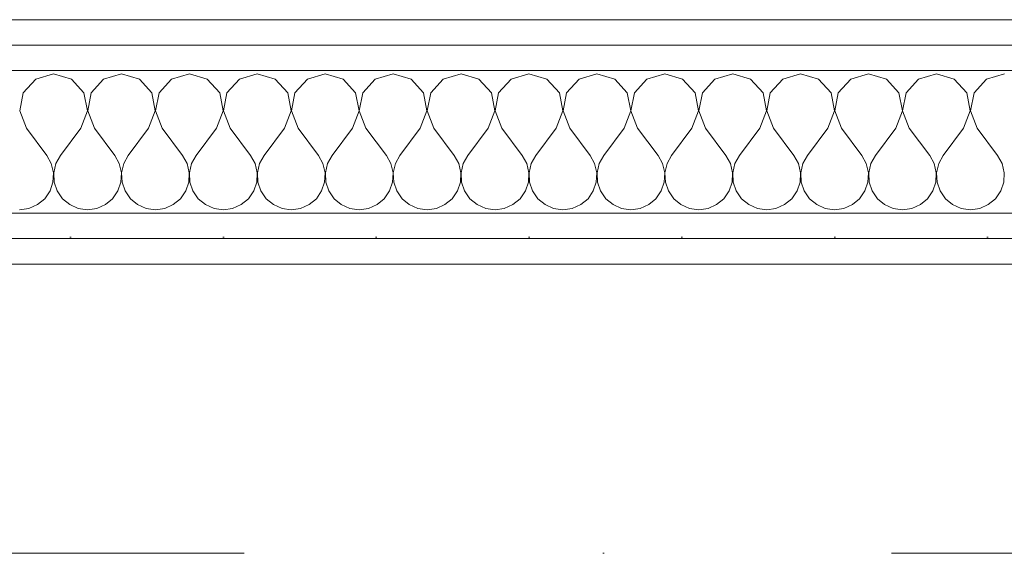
# Model space of a CAD drawing. Header units: millimetres. Extents: x -2532 to 181134, y -4151 to 53885.
# Tile 178 of 220: x 33500 to 33983, y 4045 to 4307. Entities that reach past the tile are written whole.
import ezdxf
from ezdxf.enums import TextEntityAlignment as Align

# ---------------------------------------------------------------- set-up
doc = ezdxf.new("R2010")
doc.units = ezdxf.units.MM
doc.header["$MEASUREMENT"] = 0
doc.linetypes.add('Dot & Dashed', pattern=[670.277762, 352.777767, -176.388884, 0, -141.111112])
doc.linetypes.add('Wipeout_Contour', pattern=[1000, 0, -1000])
doc.layers.add('AR - Teljed', color=7, linetype='Continuous')
doc.layers.add('New_AR - Seinad SS 2', color=7, linetype='Continuous')
doc.layers.add('AR - Teljed_Pen_No__4', color=8, linetype='Continuous', lineweight=13)
doc.layers.add('New_AR - Seinad SS 2_Pen_No__207', color=5, linetype='Continuous', lineweight=13)
doc.styles.add('GENERATED_STYLE_1', font='txt')
pattern_1 = [(0, (0, 0), (0, 75), [0, -75])]

# ---------------------------------------------------------------- blocks, each defined once
blk = doc.blocks.new('*X889')
at = {"layer": 'New_AR - Seinad SS 2_Pen_No__207', "linetype": 'Continuous'}
for p, q in [((33507.9, 4277.77), (33501.76, 4271.05)), ((33516.67, 4280.26), (33507.9, 4277.77)), ((33525.43, 4277.77), (33516.67, 4280.26)), ((33531.57, 4271.05), (33525.43, 4277.77)), ((33541.24, 4277.77), (33535.09, 4271.05)), ((33550, 4280.26), (33541.24, 4277.77)), ((33558.76, 4277.77), (33550, 4280.26)), ((33564.91, 4271.05), (33558.76, 4277.77)), ((33574.57, 4277.77), (33568.43, 4271.05)), ((33583.33, 4280.26), (33574.57, 4277.77)), ((33592.1, 4277.77), (33583.33, 4280.26)), ((33598.24, 4271.05), (33592.1, 4277.77)), ((33607.9, 4277.77), (33601.76, 4271.05)), ((33616.67, 4280.26), (33607.9, 4277.77)), ((33625.43, 4277.77), (33616.67, 4280.26)), ((33631.57, 4271.05), (33625.43, 4277.77)), ((33641.24, 4277.77), (33635.09, 4271.05)), ((33650, 4280.26), (33641.24, 4277.77)), ((33658.76, 4277.77), (33650, 4280.26)), ((33664.91, 4271.05), (33658.76, 4277.77)), ((33674.57, 4277.77), (33668.43, 4271.05)), ((33683.33, 4280.26), (33674.57, 4277.77)), ((33692.1, 4277.77), (33683.33, 4280.26)), ((33698.24, 4271.05), (33692.1, 4277.77)), ((33707.9, 4277.77), (33701.76, 4271.05)), ((33716.67, 4280.26), (33707.9, 4277.77)), ((33725.43, 4277.77), (33716.67, 4280.26)), ((33731.57, 4271.05), (33725.43, 4277.77)), ((33741.24, 4277.77), (33735.09, 4271.05)), ((33750, 4280.26), (33741.24, 4277.77)), ((33758.76, 4277.77), (33750, 4280.26)), ((33764.91, 4271.05), (33758.76, 4277.77)), ((33774.57, 4277.77), (33768.43, 4271.05)), ((33783.33, 4280.26), (33774.57, 4277.77)), ((33792.1, 4277.77), (33783.33, 4280.26)), ((33798.24, 4271.05), (33792.1, 4277.77)), ((33807.9, 4277.77), (33801.76, 4271.05)), ((33816.67, 4280.26), (33807.9, 4277.77)), ((33825.43, 4277.77), (33816.67, 4280.26)), ((33831.57, 4271.05), (33825.43, 4277.77)), ((33841.24, 4277.77), (33835.09, 4271.05)), ((33850, 4280.26), (33841.24, 4277.77)), ((33858.76, 4277.77), (33850, 4280.26)), ((33864.91, 4271.05), (33858.76, 4277.77)), ((33874.57, 4277.77), (33868.43, 4271.05)), ((33883.33, 4280.26), (33874.57, 4277.77)), ((33892.1, 4277.77), (33883.33, 4280.26)), ((33898.24, 4271.05), (33892.1, 4277.77)), ((33907.9, 4277.77), (33901.76, 4271.05)), ((33916.67, 4280.26), (33907.9, 4277.77)), ((33925.43, 4277.77), (33916.67, 4280.26)), ((33931.57, 4271.05), (33925.43, 4277.77)), ((33941.24, 4277.77), (33935.09, 4271.05)), ((33950, 4280.26), (33941.24, 4277.77)), ((33958.76, 4277.77), (33950, 4280.26)), ((33964.91, 4271.05), (33958.76, 4277.77)), ((33974.57, 4277.77), (33968.43, 4271.05)), ((33983.33, 4280.26), (33974.57, 4277.77)), ((33501.76, 4271.05), (33500.07, 4262.1)), ((33533.27, 4262.1), (33531.57, 4271.05)), ((33535.09, 4271.05), (33533.4, 4262.1)), ((33566.6, 4262.1), (33564.91, 4271.05)), ((33568.43, 4271.05), (33566.73, 4262.1)), ((33599.93, 4262.1), (33598.24, 4271.05)), ((33601.76, 4271.05), (33600.07, 4262.1)), ((33633.27, 4262.1), (33631.57, 4271.05)), ((33635.09, 4271.05), (33633.4, 4262.1)), ((33666.6, 4262.1), (33664.91, 4271.05)), ((33668.43, 4271.05), (33666.73, 4262.1)), ((33699.93, 4262.1), (33698.24, 4271.05)), ((33701.76, 4271.05), (33700.07, 4262.1)), ((33733.27, 4262.1), (33731.57, 4271.05)), ((33735.09, 4271.05), (33733.4, 4262.1)), ((33766.6, 4262.1), (33764.91, 4271.05)), ((33768.43, 4271.05), (33766.73, 4262.1)), ((33799.93, 4262.1), (33798.24, 4271.05)), ((33801.76, 4271.05), (33800.07, 4262.1)), ((33833.27, 4262.1), (33831.57, 4271.05)), ((33835.09, 4271.05), (33833.4, 4262.1)), ((33866.6, 4262.1), (33864.91, 4271.05)), ((33868.43, 4271.05), (33866.73, 4262.1)), ((33899.93, 4262.1), (33898.24, 4271.05)), ((33901.76, 4271.05), (33900.07, 4262.1)), ((33933.27, 4262.1), (33931.57, 4271.05)), ((33935.09, 4271.05), (33933.4, 4262.1)), ((33966.6, 4262.1), (33964.91, 4271.05)), ((33968.43, 4271.05), (33966.73, 4262.1)), ((33500.07, 4262.1), (33503.33, 4253.59)), ((33530, 4253.59), (33533.27, 4262.1)), ((33533.4, 4262.1), (33536.67, 4253.59)), ((33563.33, 4253.59), (33566.6, 4262.1)), ((33566.73, 4262.1), (33570, 4253.59)), ((33596.67, 4253.59), (33599.93, 4262.1)), ((33600.07, 4262.1), (33603.33, 4253.59)), ((33630, 4253.59), (33633.27, 4262.1)), ((33633.4, 4262.1), (33636.67, 4253.59)), ((33663.33, 4253.59), (33666.6, 4262.1)), ((33666.73, 4262.1), (33670, 4253.59)), ((33696.67, 4253.59), (33699.93, 4262.1)), ((33700.07, 4262.1), (33703.33, 4253.59)), ((33730, 4253.59), (33733.27, 4262.1)), ((33733.4, 4262.1), (33736.67, 4253.59)), ((33763.33, 4253.59), (33766.6, 4262.1)), ((33766.73, 4262.1), (33770, 4253.59)), ((33796.67, 4253.59), (33799.93, 4262.1)), ((33800.07, 4262.1), (33803.33, 4253.59)), ((33830, 4253.59), (33833.27, 4262.1)), ((33833.4, 4262.1), (33836.67, 4253.59)), ((33863.33, 4253.59), (33866.6, 4262.1)), ((33866.73, 4262.1), (33870, 4253.59)), ((33896.67, 4253.59), (33899.93, 4262.1)), ((33900.07, 4262.1), (33903.33, 4253.59)), ((33930, 4253.59), (33933.27, 4262.1)), ((33933.4, 4262.1), (33936.67, 4253.59)), ((33963.33, 4253.59), (33966.6, 4262.1)), ((33966.73, 4262.1), (33970, 4253.59)), ((33503.33, 4253.59), (33513.33, 4240.26)), ((33530, 4253.59), (33520, 4240.26)), ((33536.67, 4253.59), (33546.67, 4240.26)), ((33563.33, 4253.59), (33553.33, 4240.26)), ((33570, 4253.59), (33580, 4240.26)), ((33596.67, 4253.59), (33586.67, 4240.26)), ((33603.33, 4253.59), (33613.33, 4240.26)), ((33630, 4253.59), (33620, 4240.26)), ((33636.67, 4253.59), (33646.67, 4240.26)), ((33663.33, 4253.59), (33653.33, 4240.26)), ((33670, 4253.59), (33680, 4240.26)), ((33696.67, 4253.59), (33686.67, 4240.26)), ((33703.33, 4253.59), (33713.33, 4240.26)), ((33730, 4253.59), (33720, 4240.26)), ((33736.67, 4253.59), (33746.67, 4240.26)), ((33763.33, 4253.59), (33753.33, 4240.26)), ((33770, 4253.59), (33780, 4240.26)), ((33796.67, 4253.59), (33786.67, 4240.26)), ((33803.33, 4253.59), (33813.33, 4240.26)), ((33830, 4253.59), (33820, 4240.26)), ((33836.67, 4253.59), (33846.67, 4240.26)), ((33863.33, 4253.59), (33853.33, 4240.26)), ((33870, 4253.59), (33880, 4240.26)), ((33896.67, 4253.59), (33886.67, 4240.26)), ((33903.33, 4253.59), (33913.33, 4240.26)), ((33930, 4253.59), (33920, 4240.26)), ((33936.67, 4253.59), (33946.67, 4240.26)), ((33963.33, 4253.59), (33953.33, 4240.26)), ((33970, 4253.59), (33980, 4240.26)), ((33515.56, 4236.24), (33513.33, 4240.26)), ((33520, 4240.26), (33517.77, 4236.24)), ((33548.89, 4236.24), (33546.67, 4240.26)), ((33553.33, 4240.26), (33551.11, 4236.24)), ((33582.23, 4236.24), (33580, 4240.26)), ((33586.67, 4240.26), (33584.44, 4236.24)), ((33615.56, 4236.24), (33613.33, 4240.26)), ((33620, 4240.26), (33617.77, 4236.24)), ((33648.89, 4236.24), (33646.67, 4240.26)), ((33653.33, 4240.26), (33651.11, 4236.24)), ((33682.23, 4236.24), (33680, 4240.26)), ((33686.67, 4240.26), (33684.44, 4236.24)), ((33715.56, 4236.24), (33713.33, 4240.26)), ((33720, 4240.26), (33717.77, 4236.24)), ((33748.89, 4236.24), (33746.67, 4240.26)), ((33753.33, 4240.26), (33751.11, 4236.24)), ((33782.23, 4236.24), (33780, 4240.26)), ((33786.67, 4240.26), (33784.44, 4236.24)), ((33815.56, 4236.24), (33813.33, 4240.26)), ((33820, 4240.26), (33817.77, 4236.24)), ((33848.89, 4236.24), (33846.67, 4240.26)), ((33853.33, 4240.26), (33851.11, 4236.24)), ((33882.23, 4236.24), (33880, 4240.26)), ((33886.67, 4240.26), (33884.44, 4236.24)), ((33915.56, 4236.24), (33913.33, 4240.26)), ((33920, 4240.26), (33917.77, 4236.24)), ((33948.89, 4236.24), (33946.67, 4240.26)), ((33953.33, 4240.26), (33951.11, 4236.24)), ((33982.23, 4236.24), (33980, 4240.26)), ((33516.6, 4231.76), (33515.56, 4236.24)), ((33517.77, 4236.24), (33516.73, 4231.76)), ((33549.93, 4231.76), (33548.89, 4236.24)), ((33551.11, 4236.24), (33550.07, 4231.76)), ((33583.27, 4231.76), (33582.23, 4236.24)), ((33584.44, 4236.24), (33583.4, 4231.76)), ((33616.6, 4231.76), (33615.56, 4236.24)), ((33617.77, 4236.24), (33616.73, 4231.76)), ((33649.93, 4231.76), (33648.89, 4236.24)), ((33651.11, 4236.24), (33650.07, 4231.76)), ((33683.27, 4231.76), (33682.23, 4236.24)), ((33684.44, 4236.24), (33683.4, 4231.76)), ((33716.6, 4231.76), (33715.56, 4236.24)), ((33717.77, 4236.24), (33716.73, 4231.76)), ((33749.93, 4231.76), (33748.89, 4236.24)), ((33751.11, 4236.24), (33750.07, 4231.76)), ((33783.27, 4231.76), (33782.23, 4236.24)), ((33784.44, 4236.24), (33783.4, 4231.76)), ((33816.6, 4231.76), (33815.56, 4236.24)), ((33817.77, 4236.24), (33816.73, 4231.76)), ((33849.93, 4231.76), (33848.89, 4236.24)), ((33851.11, 4236.24), (33850.07, 4231.76)), ((33883.27, 4231.76), (33882.23, 4236.24)), ((33884.44, 4236.24), (33883.4, 4231.76)), ((33916.6, 4231.76), (33915.56, 4236.24)), ((33917.77, 4236.24), (33916.73, 4231.76)), ((33949.93, 4231.76), (33948.89, 4236.24)), ((33951.11, 4236.24), (33950.07, 4231.76)), ((33983.27, 4231.76), (33982.23, 4236.24)), ((33516.38, 4227.17), (33516.6, 4231.76)), ((33516.73, 4231.76), (33516.96, 4227.17)), ((33549.71, 4227.17), (33549.93, 4231.76)), ((33550.07, 4231.76), (33550.29, 4227.17)), ((33583.04, 4227.17), (33583.27, 4231.76)), ((33583.4, 4231.76), (33583.62, 4227.17)), ((33616.38, 4227.17), (33616.6, 4231.76)), ((33616.73, 4231.76), (33616.96, 4227.17)), ((33649.71, 4227.17), (33649.93, 4231.76)), ((33650.07, 4231.76), (33650.29, 4227.17)), ((33683.04, 4227.17), (33683.27, 4231.76)), ((33683.4, 4231.76), (33683.62, 4227.17)), ((33716.38, 4227.17), (33716.6, 4231.76)), ((33716.73, 4231.76), (33716.96, 4227.17)), ((33749.71, 4227.17), (33749.93, 4231.76)), ((33750.07, 4231.76), (33750.29, 4227.17)), ((33783.04, 4227.17), (33783.27, 4231.76)), ((33783.4, 4231.76), (33783.62, 4227.17)), ((33816.38, 4227.17), (33816.6, 4231.76)), ((33816.73, 4231.76), (33816.96, 4227.17)), ((33849.71, 4227.17), (33849.93, 4231.76)), ((33850.07, 4231.76), (33850.29, 4227.17)), ((33883.04, 4227.17), (33883.27, 4231.76)), ((33883.4, 4231.76), (33883.62, 4227.17)), ((33916.38, 4227.17), (33916.6, 4231.76)), ((33916.73, 4231.76), (33916.96, 4227.17)), ((33949.71, 4227.17), (33949.93, 4231.76)), ((33950.07, 4231.76), (33950.29, 4227.17)), ((33983.04, 4227.17), (33983.27, 4231.76)), ((33514.91, 4222.81), (33516.38, 4227.17)), ((33516.96, 4227.17), (33518.43, 4222.81)), ((33548.24, 4222.81), (33549.71, 4227.17)), ((33550.29, 4227.17), (33551.76, 4222.81)), ((33581.57, 4222.81), (33583.04, 4227.17)), ((33583.62, 4227.17), (33585.09, 4222.81)), ((33614.91, 4222.81), (33616.38, 4227.17)), ((33616.96, 4227.17), (33618.43, 4222.81)), ((33648.24, 4222.81), (33649.71, 4227.17)), ((33650.29, 4227.17), (33651.76, 4222.81)), ((33681.57, 4222.81), (33683.04, 4227.17)), ((33683.62, 4227.17), (33685.09, 4222.81)), ((33714.91, 4222.81), (33716.38, 4227.17)), ((33716.96, 4227.17), (33718.43, 4222.81)), ((33748.24, 4222.81), (33749.71, 4227.17)), ((33750.29, 4227.17), (33751.76, 4222.81)), ((33781.57, 4222.81), (33783.04, 4227.17)), ((33783.62, 4227.17), (33785.09, 4222.81)), ((33814.91, 4222.81), (33816.38, 4227.17)), ((33816.96, 4227.17), (33818.43, 4222.81)), ((33848.24, 4222.81), (33849.71, 4227.17)), ((33850.29, 4227.17), (33851.76, 4222.81)), ((33881.57, 4222.81), (33883.04, 4227.17)), ((33883.62, 4227.17), (33885.09, 4222.81)), ((33914.91, 4222.81), (33916.38, 4227.17)), ((33916.96, 4227.17), (33918.43, 4222.81)), ((33948.24, 4222.81), (33949.71, 4227.17)), ((33950.29, 4227.17), (33951.76, 4222.81)), ((33981.57, 4222.81), (33983.04, 4227.17)), ((33508.76, 4216.08), (33512.3, 4219.02)), ((33512.3, 4219.02), (33514.91, 4222.81)), ((33518.43, 4222.81), (33521.03, 4219.02)), ((33521.03, 4219.02), (33524.57, 4216.08)), ((33542.1, 4216.08), (33545.64, 4219.02)), ((33545.64, 4219.02), (33548.24, 4222.81)), ((33551.76, 4222.81), (33554.36, 4219.02)), ((33554.36, 4219.02), (33557.9, 4216.08)), ((33575.43, 4216.08), (33578.97, 4219.02)), ((33578.97, 4219.02), (33581.57, 4222.81)), ((33585.09, 4222.81), (33587.7, 4219.02)), ((33587.7, 4219.02), (33591.24, 4216.08)), ((33608.76, 4216.08), (33612.3, 4219.02)), ((33612.3, 4219.02), (33614.91, 4222.81)), ((33618.43, 4222.81), (33621.03, 4219.02)), ((33621.03, 4219.02), (33624.57, 4216.08)), ((33642.1, 4216.08), (33645.64, 4219.02)), ((33645.64, 4219.02), (33648.24, 4222.81)), ((33651.76, 4222.81), (33654.36, 4219.02)), ((33654.36, 4219.02), (33657.9, 4216.08)), ((33675.43, 4216.08), (33678.97, 4219.02)), ((33678.97, 4219.02), (33681.57, 4222.81)), ((33685.09, 4222.81), (33687.7, 4219.02)), ((33687.7, 4219.02), (33691.24, 4216.08)), ((33708.76, 4216.08), (33712.3, 4219.02)), ((33712.3, 4219.02), (33714.91, 4222.81)), ((33718.43, 4222.81), (33721.03, 4219.02)), ((33721.03, 4219.02), (33724.57, 4216.08)), ((33742.1, 4216.08), (33745.64, 4219.02)), ((33745.64, 4219.02), (33748.24, 4222.81)), ((33751.76, 4222.81), (33754.36, 4219.02)), ((33754.36, 4219.02), (33757.9, 4216.08)), ((33775.43, 4216.08), (33778.97, 4219.02)), ((33778.97, 4219.02), (33781.57, 4222.81)), ((33785.09, 4222.81), (33787.7, 4219.02)), ((33787.7, 4219.02), (33791.24, 4216.08)), ((33808.76, 4216.08), (33812.3, 4219.02)), ((33812.3, 4219.02), (33814.91, 4222.81)), ((33818.43, 4222.81), (33821.03, 4219.02)), ((33821.03, 4219.02), (33824.57, 4216.08)), ((33842.1, 4216.08), (33845.64, 4219.02)), ((33845.64, 4219.02), (33848.24, 4222.81)), ((33851.76, 4222.81), (33854.36, 4219.02)), ((33854.36, 4219.02), (33857.9, 4216.08)), ((33875.43, 4216.08), (33878.97, 4219.02)), ((33878.97, 4219.02), (33881.57, 4222.81)), ((33885.09, 4222.81), (33887.7, 4219.02)), ((33887.7, 4219.02), (33891.24, 4216.08)), ((33908.76, 4216.08), (33912.3, 4219.02)), ((33912.3, 4219.02), (33914.91, 4222.81)), ((33918.43, 4222.81), (33921.03, 4219.02)), ((33921.03, 4219.02), (33924.57, 4216.08)), ((33942.1, 4216.08), (33945.64, 4219.02)), ((33945.64, 4219.02), (33948.24, 4222.81)), ((33951.76, 4222.81), (33954.36, 4219.02)), ((33954.36, 4219.02), (33957.9, 4216.08)), ((33975.43, 4216.08), (33978.97, 4219.02)), ((33978.97, 4219.02), (33981.57, 4222.81)), ((33500, 4213.59), (33504.55, 4214.23)), ((33504.55, 4214.23), (33508.76, 4216.08)), ((33524.57, 4216.08), (33528.78, 4214.23)), ((33528.78, 4214.23), (33533.33, 4213.59)), ((33533.33, 4213.59), (33537.89, 4214.23)), ((33537.89, 4214.23), (33542.1, 4216.08)), ((33557.9, 4216.08), (33562.11, 4214.23)), ((33562.11, 4214.23), (33566.67, 4213.59)), ((33566.67, 4213.59), (33571.22, 4214.23)), ((33571.22, 4214.23), (33575.43, 4216.08)), ((33591.24, 4216.08), (33595.45, 4214.23)), ((33595.45, 4214.23), (33600, 4213.59)), ((33600, 4213.59), (33604.55, 4214.23)), ((33604.55, 4214.23), (33608.76, 4216.08)), ((33624.57, 4216.08), (33628.78, 4214.23)), ((33628.78, 4214.23), (33633.33, 4213.59)), ((33633.33, 4213.59), (33637.89, 4214.23)), ((33637.89, 4214.23), (33642.1, 4216.08)), ((33657.9, 4216.08), (33662.11, 4214.23)), ((33662.11, 4214.23), (33666.67, 4213.59)), ((33666.67, 4213.59), (33671.22, 4214.23)), ((33671.22, 4214.23), (33675.43, 4216.08)), ((33691.24, 4216.08), (33695.45, 4214.23)), ((33695.45, 4214.23), (33700, 4213.59)), ((33700, 4213.59), (33704.55, 4214.23)), ((33704.55, 4214.23), (33708.76, 4216.08)), ((33724.57, 4216.08), (33728.78, 4214.23)), ((33728.78, 4214.23), (33733.33, 4213.59)), ((33733.33, 4213.59), (33737.89, 4214.23)), ((33737.89, 4214.23), (33742.1, 4216.08)), ((33757.9, 4216.08), (33762.11, 4214.23)), ((33762.11, 4214.23), (33766.67, 4213.59)), ((33766.67, 4213.59), (33771.22, 4214.23)), ((33771.22, 4214.23), (33775.43, 4216.08)), ((33791.24, 4216.08), (33795.45, 4214.23)), ((33795.45, 4214.23), (33800, 4213.59)), ((33800, 4213.59), (33804.55, 4214.23)), ((33804.55, 4214.23), (33808.76, 4216.08)), ((33824.57, 4216.08), (33828.78, 4214.23)), ((33828.78, 4214.23), (33833.33, 4213.59)), ((33833.33, 4213.59), (33837.89, 4214.23)), ((33837.89, 4214.23), (33842.1, 4216.08)), ((33857.9, 4216.08), (33862.11, 4214.23)), ((33862.11, 4214.23), (33866.67, 4213.59)), ((33866.67, 4213.59), (33871.22, 4214.23)), ((33871.22, 4214.23), (33875.43, 4216.08)), ((33891.24, 4216.08), (33895.45, 4214.23)), ((33895.45, 4214.23), (33900, 4213.59)), ((33900, 4213.59), (33904.55, 4214.23)), ((33904.55, 4214.23), (33908.76, 4216.08)), ((33924.57, 4216.08), (33928.78, 4214.23)), ((33928.78, 4214.23), (33933.33, 4213.59)), ((33933.33, 4213.59), (33937.89, 4214.23)), ((33937.89, 4214.23), (33942.1, 4216.08)), ((33957.9, 4216.08), (33962.11, 4214.23)), ((33962.11, 4214.23), (33966.67, 4213.59)), ((33966.67, 4213.59), (33971.22, 4214.23)), ((33971.22, 4214.23), (33975.43, 4216.08))]:
    blk.add_line(p, q, dxfattribs=at)
blk = doc.blocks.new('Wall_226_1', base_point=(33063.5, 4306.93))
at = {"linetype": 'Wipeout_Contour', "ltscale": 138167.331476}
blk.add_wipeout([(33076, 4294.43), (35469.47, 4294.43), (35469.47, 4306.93), (33076, 4306.93)], dxfattribs=at).dxf.layer = 'New_AR - Seinad SS 2'
at = {"layer": 'New_AR - Seinad SS 2_Pen_No__207', "linetype": 'Continuous'}
h = blk.add_hatch(dxfattribs=at)
h.set_pattern_fill('Gypsum_0001', color=256, style=0, pattern_type=2)
h.set_pattern_definition(pattern_1)
h.paths.add_polyline_path([(33076, 4294.43), (35469.47, 4294.43), (35469.47, 4306.93), (33076, 4306.93)])
at = {"layer": 'New_AR - Seinad SS 2_Pen_No__207', "linetype": 'Continuous', "flags": 128}
blk.add_lwpolyline([(35469.47, 4306.93), (33076, 4306.93)], dxfattribs=at)
at = {"linetype": 'Wipeout_Contour', "ltscale": 138185.900372}
blk.add_wipeout([(33088.5, 4281.93), (35469.47, 4281.93), (35469.47, 4294.43), (33088.5, 4294.43)], dxfattribs=at).dxf.layer = 'New_AR - Seinad SS 2'
at = {"layer": 'New_AR - Seinad SS 2_Pen_No__207', "linetype": 'Continuous'}
h = blk.add_hatch(dxfattribs=at)
h.set_pattern_fill('Gypsum_0001', color=256, style=0, pattern_type=2)
h.set_pattern_definition(pattern_1)
h.paths.add_polyline_path([(33088.5, 4281.93), (35469.47, 4281.93), (35469.47, 4294.43), (33088.5, 4294.43)])
blk.add_line((35469.47, 4294.43), (33088.5, 4294.43), dxfattribs=at)
at = {"linetype": 'Wipeout_Contour', "ltscale": 138304.423451}
blk.add_wipeout([(33158.5, 4211.93), (35469.47, 4211.93), (35469.47, 4281.93), (33158.5, 4281.93)], dxfattribs=at).dxf.layer = 'New_AR - Seinad SS 2'
at = {"layer": 'New_AR - Seinad SS 2_Pen_No__207', "linetype": 'Continuous'}
blk.add_line((35469.47, 4281.93), (33158.5, 4281.93), dxfattribs=at)
at = {"layer": 'New_AR - Seinad SS 2'}
blk.add_blockref('*X889', (0, 0), dxfattribs=at)
at = {"linetype": 'Wipeout_Contour', "ltscale": 138308.965561}
blk.add_wipeout([(33171, 4199.43), (35469.47, 4199.43), (35469.47, 4211.93), (33171, 4211.93)], dxfattribs=at).dxf.layer = 'New_AR - Seinad SS 2'
at = {"layer": 'New_AR - Seinad SS 2_Pen_No__207', "linetype": 'Continuous'}
h = blk.add_hatch(dxfattribs=at)
h.set_pattern_fill('Gypsum_0001', color=256, style=0, pattern_type=2)
h.set_pattern_definition(pattern_1)
h.paths.add_polyline_path([(33171, 4199.43), (35469.47, 4199.43), (35469.47, 4211.93), (33171, 4211.93)])
blk.add_line((35469.47, 4211.93), (33171, 4211.93), dxfattribs=at)
at = {"linetype": 'Wipeout_Contour', "ltscale": 138327.689037}
blk.add_wipeout([(33183.5, 4186.93), (35469.47, 4186.93), (35469.47, 4199.43), (33183.5, 4199.43)], dxfattribs=at).dxf.layer = 'New_AR - Seinad SS 2'
at = {"layer": 'New_AR - Seinad SS 2_Pen_No__207', "linetype": 'Continuous'}
h = blk.add_hatch(dxfattribs=at)
h.set_pattern_fill('Gypsum_0001', color=256, style=0, pattern_type=2)
h.set_pattern_definition(pattern_1)
h.paths.add_polyline_path([(33183.5, 4186.93), (35469.47, 4186.93), (35469.47, 4199.43), (33183.5, 4199.43)])
blk.add_line((35469.47, 4199.43), (33183.5, 4199.43), dxfattribs=at)
at = {"layer": 'New_AR - Seinad SS 2_Pen_No__207', "linetype": 'Continuous', "flags": 128}
blk.add_lwpolyline([(33183.5, 4186.93), (35469.47, 4186.93)], dxfattribs=at)
blk = doc.blocks.new('Standard grid marker')
at = {"layer": 'AR - Teljed_Pen_No__4', "linetype": 'Dot & Dashed'}
blk.add_line((1000, 0), (44867.92, 0), dxfattribs=at)
at = {"layer": 'AR - Teljed_Pen_No__4', "style": 'GENERATED_STYLE_1'}
for tag, p in [('AC_MarkerText_1_0', (-300, 14.29)), ('AC_MarkerText_1_1', (46167.92, 14.29))]:
    blk.add_attdef(tag, text='', height=250, dxfattribs=at).set_placement(p, align=Align.MIDDLE_CENTER)

msp = doc.modelspace()

# ---------------------------------------------------------------- block references
at = {"layer": 'New_AR - Seinad SS 2'}
msp.add_blockref('Wall_226_1', (33063.5, 4306.93), dxfattribs=at)

# ---------------------------------------------------------------- next in the draw order: block references
at = {"layer": 'AR - Teljed', "linetype": 'Continuous', "zscale": 1000}
msp.add_blockref('Standard grid marker', (-1931.78, 4044.84), dxfattribs=at)

doc.saveas('drawing.dxf')
